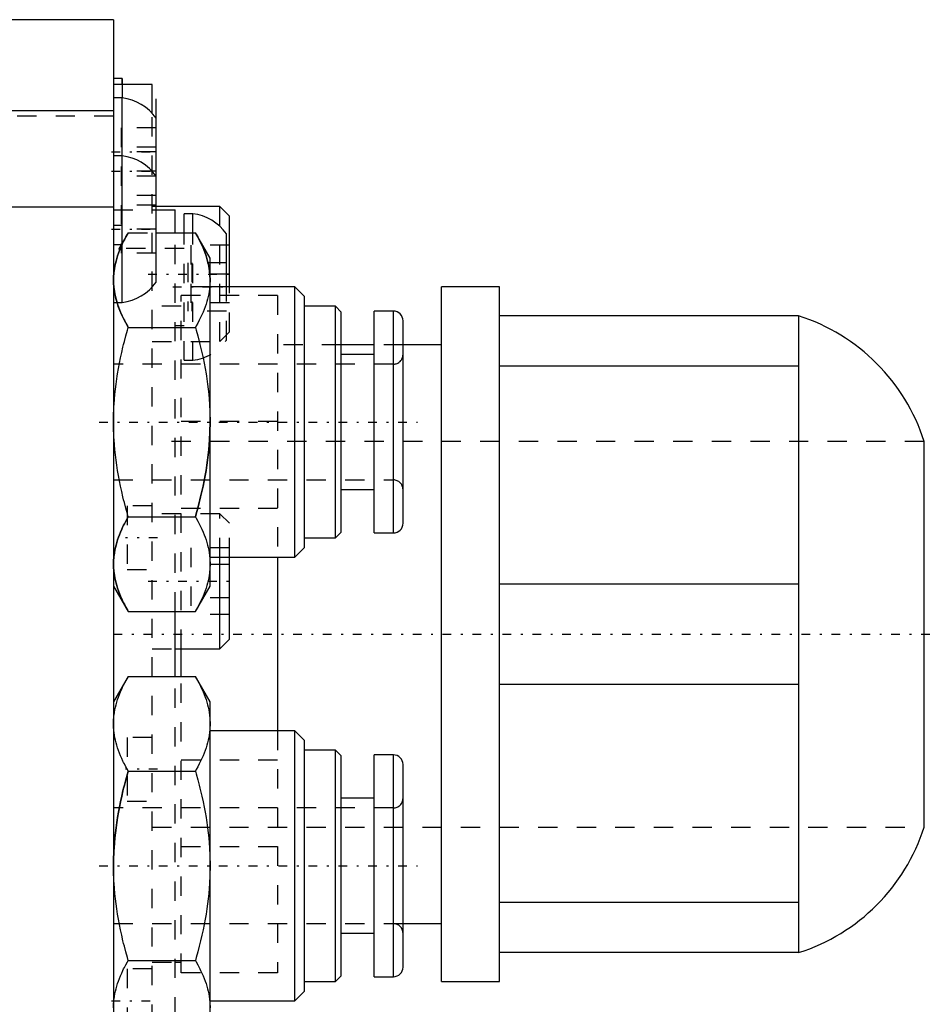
# Model space of a CAD drawing. Extents: x -526 to 218, y -128 to 128.
# Tile 20 of 21: x 103 to 150, y 18 to 69. Entities that reach past the tile are written whole.
import ezdxf

# ---------------------------------------------------------------- set-up
doc = ezdxf.new("R2010")
doc.units = 0
doc.linetypes.add('CENTER', pattern=[1.5, 0.45, -0.5, 0.05, -0.5])
doc.linetypes.add('DASHED', pattern=[2, 1, -1])
for name, color, linetype in [('AM_0', 7, 'CONTINUOUS'), ('AM_3', 7, 'DASHED'), ('AM_7', 7, 'CENTER')]:
    doc.layers.add(name, color=color, linetype=linetype)

msp = doc.modelspace()

# ---------------------------------------------------------------- linework, layer by layer
at = {"layer": 'AM_0', "color": 7, "linetype": 'CONTINUOUS'}
for p, q in [((108.2, 68.853), (96.997, 68.853)), ((108.2, 68.855), (97, 68.855)), ((108.2, 68.855), (108.2, -68.855)), ((108.65, 65.8), (108.2, 65.8)), ((110.2, 65.5), (108.2, 65.5)), ((108.65, 65.501), (108.65, 65.8)), ((110.2, 64), (110.2, 65.5)), ((108.65, 64.8), (108.2, 64.8)), ((108.65, 54.2), (108.65, 64.8)), ((110.4, 55.25), (110.4, 64.75)), ((108.2, 64.139), (77.4, 64.139)), ((108.65, 61.8), (108.2, 61.8)), ((108.2, 59.141), (77.4, 59.141)), ((113.7, 59.172), (110.4, 59.172)), ((110.4, 59), (111.4, 59)), ((111.4, 57.815), (111.4, 59)), ((112.3, 58.8), (111.85, 58.8)), ((111.85, 57.818), (111.85, 58.8)), ((112.3, 57.818), (112.3, 58.8)), ((114.2, 58.672), (113.7, 59.172)), ((113.7, 58.153), (113.7, 59.172)), ((114.2, 54.999), (114.2, 58.672)), ((110.4, 57.815), (112.441, 57.815)), ((113.2, 56.5), (112.441, 57.815)), ((114.05, 55), (114.05, 57.75)), ((113.2, 39.5), (113.2, 56.5)), ((117.6, 55), (113.2, 55)), ((118.1, 54.5), (117.6, 55)), ((117.6, 41), (117.6, 55)), ((128.2, 55), (125.2, 55)), ((125.2, 19), (125.2, 55)), ((128.2, 19), (128.2, 55)), ((108.2, 54.2), (108.65, 54.2)), ((118.1, 41.5), (118.1, 54.5)), ((119.7, 54), (118.1, 54)), ((120, 53.7), (119.7, 54)), ((119.7, 42), (119.7, 54)), ((120, 42.3), (120, 53.7)), ((122.7, 53.75), (121.7, 53.75)), ((121.7, 42.25), (121.7, 53.75)), ((122.7, 42.25), (122.7, 53.75)), ((123.2, 42.75), (123.2, 53.25)), ((143.7, 53.5), (128.2, 53.5)), ((143.7, 53.5), (143.7, 20.5)), ((108.959, 52.907), (112.441, 52.907)), ((111.4, 53), (111.85, 53)), ((121.7, 52), (120, 52)), ((125.2, 52), (123.2, 52)), ((121.7, 51.5), (120, 51.5)), ((143.7, 50.902), (128.2, 50.902)), ((150.2, 27), (150.2, 47)), ((120, 44.5), (121.7, 44.5)), ((108.959, 43.093), (112.441, 43.093)), ((118.1, 42), (119.7, 42)), ((119.7, 42), (120, 42.3)), ((121.7, 42.25), (122.7, 42.25)), ((117.6, 41), (118.1, 41.5)), ((113.2, 41), (117.6, 41)), ((113.7, 36.25), (113.7, 41.002)), ((114.2, 36.75), (114.2, 41)), ((116.7, 41), (116.7, 32)), ((108.2, 39.5), (108.959, 38.185)), ((112.441, 38.185), (113.2, 39.5)), ((143.7, 39.598), (128.2, 39.598)), ((108.959, 38.185), (112.441, 38.185)), ((111.4, 34.815), (111.4, 38.185)), ((113.7, 36.25), (114.2, 36.75)), ((111.4, 36.25), (113.7, 36.25)), ((111.7, 34.814), (111.7, 36.25)), ((108.959, 34.815), (108.2, 33.5)), ((108.959, 34.815), (112.441, 34.815)), ((113.2, 33.5), (112.441, 34.815)), ((143.7, 34.402), (128.2, 34.402)), ((113.2, 16.5), (113.2, 33.5)), ((117.6, 32), (113.2, 32)), ((118.1, 31.5), (117.6, 32)), ((117.6, 18), (117.6, 32)), ((118.1, 18.5), (118.1, 31.5)), ((119.7, 31), (118.1, 31)), ((120, 30.7), (119.7, 31)), ((119.7, 19), (119.7, 31)), ((120, 19.3), (120, 30.7)), ((122.7, 30.75), (121.7, 30.75)), ((121.7, 19.25), (121.7, 30.75)), ((122.7, 19.25), (122.7, 30.75)), ((123.2, 19.75), (123.2, 30.25)), ((108.959, 29.907), (112.441, 29.907)), ((121.7, 28.5), (120, 28.5)), ((143.7, 23.098), (128.2, 23.098)), ((123.2, 22), (125.2, 22)), ((120, 21.5), (121.7, 21.5)), ((143.7, 20.5), (128.2, 20.5)), ((108.959, 20.093), (112.441, 20.093)), ((111.4, 20), (111.7, 20)), ((118.1, 19), (119.7, 19)), ((119.7, 19), (120, 19.3)), ((121.7, 19.25), (122.7, 19.25)), ((125.2, 19), (128.2, 19)), ((117.6, 18), (118.1, 18.5)), ((113.2, 18), (117.6, 18))]:
    msp.add_line(p, q, dxfattribs=at)
for points in [[(112.441, 57.815, 0), (112.484, 57.74, 0), (112.565, 57.592, 0), (112.641, 57.446, 0), (112.677, 57.374, 0), (112.712, 57.303, 0), (112.778, 57.161, 0), (112.839, 57.022, 0), (112.894, 56.884, 0), (112.945, 56.748, 0), (112.991, 56.613, 0), (113.013, 56.546, 0), (113.033, 56.479, 0), (113.07, 56.347, 0), (113.102, 56.214, 0), (113.13, 56.083, 0), (113.153, 55.952, 0), (113.171, 55.821, 0), (113.179, 55.755, 0), (113.185, 55.69, 0), (113.195, 55.559, 0), (113.199, 55.427, 0), (113.2, 55.361, 0)], [(113.2, 55.361, 0), (113.199, 55.295, 0), (113.195, 55.164, 0), (113.185, 55.033, 0), (113.179, 54.967, 0), (113.171, 54.902, 0), (113.153, 54.771, 0), (113.13, 54.64, 0), (113.102, 54.508, 0), (113.07, 54.376, 0), (113.033, 54.243, 0), (113.013, 54.176, 0), (112.991, 54.109, 0), (112.945, 53.974, 0), (112.894, 53.838, 0), (112.839, 53.7, 0), (112.778, 53.561, 0), (112.712, 53.42, 0), (112.677, 53.348, 0), (112.641, 53.276, 0), (112.565, 53.131, 0), (112.484, 52.983, 0), (112.441, 52.907, 0)], [(108.959, 52.907, 0), (108.832, 53.135, 0), (108.616, 53.574, 0), (108.447, 53.995, 0), (108.38, 54.201, 0)], [(108.2, 48, 0), (108.201, 48.132, 0), (108.205, 48.395, 0), (108.215, 48.657, 0), (108.221, 48.788, 0), (108.229, 48.919, 0), (108.247, 49.181, 0), (108.27, 49.443, 0), (108.298, 49.706, 0), (108.33, 49.971, 0), (108.367, 50.236, 0), (108.387, 50.37, 0), (108.409, 50.504, 0), (108.455, 50.774, 0), (108.506, 51.046, 0), (108.561, 51.322, 0), (108.622, 51.601, 0), (108.688, 51.883, 0), (108.723, 52.026, 0), (108.759, 52.17, 0), (108.835, 52.461, 0), (108.916, 52.757, 0), (108.959, 52.907, 0)], [(112.441, 52.907, 0), (112.484, 52.757, 0), (112.565, 52.461, 0), (112.641, 52.17, 0), (112.677, 52.026, 0), (112.712, 51.883, 0), (112.778, 51.601, 0), (112.839, 51.322, 0), (112.894, 51.046, 0), (112.945, 50.774, 0), (112.991, 50.504, 0), (113.013, 50.37, 0), (113.033, 50.236, 0), (113.07, 49.971, 0), (113.102, 49.706, 0), (113.13, 49.443, 0), (113.153, 49.181, 0), (113.171, 48.919, 0), (113.179, 48.788, 0), (113.185, 48.657, 0), (113.195, 48.395, 0), (113.199, 48.132, 0), (113.2, 48, 0)], [(108.959, 43.093, 0), (108.916, 43.243, 0), (108.835, 43.539, 0), (108.759, 43.83, 0), (108.723, 43.974, 0), (108.688, 44.117, 0), (108.622, 44.399, 0), (108.561, 44.678, 0), (108.506, 44.954, 0), (108.455, 45.226, 0), (108.409, 45.496, 0), (108.387, 45.63, 0), (108.367, 45.764, 0), (108.33, 46.029, 0), (108.298, 46.294, 0), (108.27, 46.557, 0), (108.247, 46.819, 0), (108.229, 47.081, 0), (108.221, 47.212, 0), (108.215, 47.343, 0), (108.205, 47.605, 0), (108.201, 47.868, 0), (108.2, 48, 0)], [(113.2, 48, 0), (113.199, 47.868, 0), (113.195, 47.605, 0), (113.185, 47.343, 0), (113.179, 47.212, 0), (113.171, 47.081, 0), (113.153, 46.819, 0), (113.13, 46.557, 0), (113.102, 46.294, 0), (113.07, 46.029, 0), (113.033, 45.764, 0), (113.013, 45.63, 0), (112.991, 45.496, 0), (112.945, 45.226, 0), (112.894, 44.954, 0), (112.839, 44.678, 0), (112.778, 44.399, 0), (112.712, 44.117, 0), (112.677, 43.974, 0), (112.641, 43.83, 0), (112.565, 43.539, 0), (112.484, 43.243, 0), (112.441, 43.093, 0)], [(108.2, 40.639, 0), (108.201, 40.705, 0), (108.205, 40.836, 0), (108.215, 40.967, 0), (108.221, 41.033, 0), (108.229, 41.098, 0), (108.247, 41.229, 0), (108.27, 41.36, 0), (108.298, 41.492, 0), (108.33, 41.624, 0), (108.367, 41.757, 0), (108.387, 41.824, 0), (108.409, 41.891, 0), (108.455, 42.026, 0), (108.506, 42.162, 0), (108.561, 42.3, 0), (108.622, 42.439, 0), (108.688, 42.58, 0), (108.723, 42.652, 0), (108.759, 42.724, 0), (108.835, 42.869, 0), (108.916, 43.017, 0), (108.959, 43.093, 0)], [(112.441, 43.093, 0), (112.484, 43.017, 0), (112.565, 42.869, 0), (112.641, 42.724, 0), (112.677, 42.652, 0), (112.712, 42.58, 0), (112.778, 42.439, 0), (112.839, 42.3, 0), (112.894, 42.162, 0), (112.945, 42.026, 0), (112.991, 41.891, 0), (113.013, 41.824, 0), (113.033, 41.757, 0), (113.07, 41.624, 0), (113.102, 41.492, 0), (113.13, 41.36, 0), (113.153, 41.229, 0), (113.171, 41.098, 0), (113.179, 41.033, 0), (113.185, 40.967, 0), (113.195, 40.836, 0), (113.199, 40.705, 0), (113.2, 40.639, 0)], [(108.959, 38.185, 0), (108.916, 38.26, 0), (108.835, 38.408, 0), (108.759, 38.554, 0), (108.723, 38.626, 0), (108.688, 38.697, 0), (108.622, 38.839, 0), (108.561, 38.978, 0), (108.506, 39.116, 0), (108.455, 39.252, 0), (108.409, 39.387, 0), (108.387, 39.454, 0), (108.367, 39.521, 0), (108.33, 39.653, 0), (108.298, 39.786, 0), (108.27, 39.917, 0), (108.247, 40.048, 0), (108.229, 40.179, 0), (108.221, 40.245, 0), (108.215, 40.31, 0), (108.205, 40.441, 0), (108.201, 40.573, 0), (108.2, 40.639, 0)], [(113.2, 40.639, 0), (113.199, 40.573, 0), (113.195, 40.441, 0), (113.185, 40.31, 0), (113.179, 40.245, 0), (113.171, 40.179, 0), (113.153, 40.048, 0), (113.13, 39.917, 0), (113.102, 39.786, 0), (113.07, 39.653, 0), (113.033, 39.521, 0), (113.013, 39.454, 0), (112.991, 39.387, 0), (112.945, 39.252, 0), (112.894, 39.116, 0), (112.839, 38.978, 0), (112.778, 38.839, 0), (112.712, 38.697, 0), (112.677, 38.626, 0), (112.641, 38.554, 0), (112.565, 38.408, 0), (112.484, 38.26, 0), (112.441, 38.185, 0)], [(108.2, 32.361, 0), (108.201, 32.427, 0), (108.205, 32.559, 0), (108.215, 32.69, 0), (108.221, 32.755, 0), (108.229, 32.821, 0), (108.247, 32.952, 0), (108.27, 33.083, 0), (108.298, 33.214, 0), (108.33, 33.347, 0), (108.367, 33.479, 0), (108.387, 33.546, 0), (108.409, 33.613, 0), (108.455, 33.748, 0), (108.506, 33.884, 0), (108.561, 34.022, 0), (108.622, 34.161, 0), (108.688, 34.303, 0), (108.723, 34.374, 0), (108.759, 34.446, 0), (108.835, 34.592, 0), (108.916, 34.74, 0), (108.959, 34.815, 0)], [(112.441, 34.815, 0), (112.484, 34.74, 0), (112.565, 34.592, 0), (112.641, 34.446, 0), (112.677, 34.374, 0), (112.712, 34.303, 0), (112.778, 34.161, 0), (112.839, 34.022, 0), (112.894, 33.884, 0), (112.945, 33.748, 0), (112.991, 33.613, 0), (113.013, 33.546, 0), (113.033, 33.479, 0), (113.07, 33.347, 0), (113.102, 33.214, 0), (113.13, 33.083, 0), (113.153, 32.952, 0), (113.171, 32.821, 0), (113.179, 32.755, 0), (113.185, 32.69, 0), (113.195, 32.559, 0), (113.199, 32.427, 0), (113.2, 32.361, 0)], [(108.959, 29.907, 0), (108.916, 29.983, 0), (108.835, 30.131, 0), (108.759, 30.276, 0), (108.723, 30.348, 0), (108.688, 30.42, 0), (108.622, 30.561, 0), (108.561, 30.7, 0), (108.506, 30.838, 0), (108.455, 30.974, 0), (108.409, 31.109, 0), (108.387, 31.176, 0), (108.367, 31.243, 0), (108.33, 31.376, 0), (108.298, 31.508, 0), (108.27, 31.64, 0), (108.247, 31.771, 0), (108.229, 31.902, 0), (108.221, 31.967, 0), (108.215, 32.033, 0), (108.205, 32.164, 0), (108.201, 32.295, 0), (108.2, 32.361, 0)], [(113.2, 32.361, 0), (113.199, 32.295, 0), (113.195, 32.164, 0), (113.185, 32.033, 0), (113.179, 31.967, 0), (113.171, 31.902, 0), (113.153, 31.771, 0), (113.13, 31.64, 0), (113.102, 31.508, 0), (113.07, 31.376, 0), (113.033, 31.243, 0), (113.013, 31.176, 0), (112.991, 31.109, 0), (112.945, 30.974, 0), (112.894, 30.838, 0), (112.839, 30.7, 0), (112.778, 30.561, 0), (112.712, 30.42, 0), (112.677, 30.348, 0), (112.641, 30.276, 0), (112.565, 30.131, 0), (112.484, 29.983, 0), (112.441, 29.907, 0)], [(108.2, 25, 0), (108.201, 25.132, 0), (108.205, 25.395, 0), (108.215, 25.657, 0), (108.221, 25.788, 0), (108.229, 25.919, 0), (108.247, 26.181, 0), (108.27, 26.443, 0), (108.298, 26.706, 0), (108.33, 26.971, 0), (108.367, 27.236, 0), (108.387, 27.37, 0), (108.409, 27.504, 0), (108.455, 27.774, 0), (108.506, 28.046, 0), (108.561, 28.322, 0), (108.622, 28.601, 0), (108.688, 28.883, 0), (108.723, 29.026, 0), (108.759, 29.17, 0), (108.835, 29.461, 0), (108.916, 29.757, 0), (108.959, 29.907, 0)], [(112.441, 29.907, 0), (112.484, 29.757, 0), (112.565, 29.461, 0), (112.641, 29.17, 0), (112.677, 29.026, 0), (112.712, 28.883, 0), (112.778, 28.601, 0), (112.839, 28.322, 0), (112.894, 28.046, 0), (112.945, 27.774, 0), (112.991, 27.504, 0), (113.013, 27.37, 0), (113.033, 27.236, 0), (113.07, 26.971, 0), (113.102, 26.706, 0), (113.13, 26.443, 0), (113.153, 26.181, 0), (113.171, 25.919, 0), (113.179, 25.788, 0), (113.185, 25.657, 0), (113.195, 25.395, 0), (113.199, 25.132, 0), (113.2, 25, 0)], [(108.959, 20.093, 0), (108.916, 20.243, 0), (108.835, 20.539, 0), (108.759, 20.83, 0), (108.723, 20.974, 0), (108.688, 21.117, 0), (108.622, 21.399, 0), (108.561, 21.678, 0), (108.506, 21.954, 0), (108.455, 22.226, 0), (108.409, 22.496, 0), (108.387, 22.63, 0), (108.367, 22.764, 0), (108.33, 23.029, 0), (108.298, 23.294, 0), (108.27, 23.557, 0), (108.247, 23.819, 0), (108.229, 24.081, 0), (108.221, 24.212, 0), (108.215, 24.343, 0), (108.205, 24.605, 0), (108.201, 24.868, 0), (108.2, 25, 0)], [(113.2, 25, 0), (113.199, 24.868, 0), (113.195, 24.605, 0), (113.185, 24.343, 0), (113.179, 24.212, 0), (113.171, 24.081, 0), (113.153, 23.819, 0), (113.13, 23.557, 0), (113.102, 23.294, 0), (113.07, 23.029, 0), (113.033, 22.764, 0), (113.013, 22.63, 0), (112.991, 22.496, 0), (112.945, 22.226, 0), (112.894, 21.954, 0), (112.839, 21.678, 0), (112.778, 21.399, 0), (112.712, 21.117, 0), (112.677, 20.974, 0), (112.641, 20.83, 0), (112.565, 20.539, 0), (112.484, 20.243, 0), (112.441, 20.093, 0)], [(108.2, 17.639, 0), (108.201, 17.705, 0), (108.205, 17.836, 0), (108.215, 17.967, 0), (108.221, 18.033, 0), (108.229, 18.098, 0), (108.247, 18.229, 0), (108.27, 18.36, 0), (108.298, 18.492, 0), (108.33, 18.624, 0), (108.367, 18.757, 0), (108.387, 18.824, 0), (108.409, 18.891, 0), (108.455, 19.026, 0), (108.506, 19.162, 0), (108.561, 19.3, 0), (108.622, 19.439, 0), (108.688, 19.58, 0), (108.723, 19.652, 0), (108.759, 19.724, 0), (108.835, 19.869, 0), (108.916, 20.017, 0), (108.959, 20.093, 0)], [(112.441, 20.093, 0), (112.484, 20.017, 0), (112.565, 19.869, 0), (112.641, 19.724, 0), (112.677, 19.652, 0), (112.712, 19.58, 0), (112.778, 19.439, 0), (112.839, 19.3, 0), (112.894, 19.162, 0), (112.945, 19.026, 0), (112.991, 18.891, 0), (113.013, 18.824, 0), (113.033, 18.757, 0), (113.07, 18.624, 0), (113.102, 18.492, 0), (113.13, 18.36, 0), (113.153, 18.229, 0), (113.171, 18.098, 0), (113.179, 18.033, 0), (113.185, 17.967, 0), (113.195, 17.836, 0), (113.199, 17.705, 0), (113.2, 17.639, 0)]]:
    msp.add_polyline3d(points, dxfattribs=at)
for centre, radius, start, end in [((108.351, 62.318), 2.5, 34.9465, 83.126), ((108.351, 59.318), 2.5, 34.9465, 83.126), ((112.001, 56.318), 2.5, 34.9465, 83.126), ((108.351, 56.682), 2.5, 276.874, 325.0535), ((122.7, 53.25), 0.5, 0, 90), ((140.67, 43.97), 10, 17.6374, 72.3626), ((122.7, 42.75), 0.5, 270, 0), ((122.7, 30.25), 0.5, 0, 90), ((140.67, 30.03), 10, 287.6374, 342.3626), ((122.7, 19.75), 0.5, 270, 0)]:
    msp.add_arc(centre, radius, start, end, dxfattribs=at)
at = {"layer": 'AM_3', "color": 6, "linetype": 'DASHED'}
for p, q in [((108.65, 65.8), (108.65, 64.8)), ((108.2, 63.855), (97, 63.855)), ((110.2, -23.192), (110.2, 64)), ((110.4, 63.25), (108.6, 63.25)), ((108.6, 63.25), (108.6, 59.75)), ((110.4, 62.25), (108.6, 62.25)), ((110.4, 62), (108.6, 62)), ((110.4, 61), (108.6, 61)), ((110.4, 60.75), (108.6, 60.75)), ((110.4, 59.75), (108.6, 59.75)), ((108.6, 59.25), (108.6, 56.75)), ((110.4, 59.25), (108.6, 59.25)), ((108.2, 59), (110.4, 59)), ((110.4, 59.172), (110.2, 59.172)), ((108.2, 58.2), (108.65, 58.2)), ((108.959, 57.815), (108.2, 56.5)), ((110.4, 58), (108.6, 58)), ((108.959, 57.815), (110.4, 57.815)), ((111.4, 38.185), (111.4, 57.815)), ((111.85, 51.2), (111.85, 57.818)), ((112.3, 51.2), (112.3, 57.818)), ((113.7, 52.172), (113.7, 58.153)), ((108.2, 57.2), (108.65, 57.2)), ((112.2, 57.172), (112.2, 54.172)), ((114.2, 57.172), (112.2, 57.172)), ((111.85, 57), (108.2, 57)), ((110.4, 56.75), (108.6, 56.75)), ((114.05, 56.25), (112.05, 56.25)), ((112.05, 56.25), (112.05, 53.75)), ((112.25, 56.25), (112.25, 53.75)), ((114.2, 55.672), (112.2, 55.672)), ((113.2, 55), (112.05, 55)), ((114.05, 52.25), (114.05, 55)), ((114.2, 52.672), (114.2, 54.999)), ((116.7, 54.553), (111.7, 54.553)), ((111.7, 36.25), (111.7, 54.553)), ((114.2, 54.172), (112.2, 54.172)), ((116.7, 54.553), (116.7, 41)), ((111.7, 54), (110.2, 54)), ((114.05, 53.75), (112.05, 53.75)), ((113.7, 52.172), (114.2, 52.672)), ((110.2, 52.172), (113.7, 52.172)), ((120, 52), (116.7, 52)), ((123.2, 52), (121.7, 52)), ((111.85, 51.2), (112.3, 51.2)), ((122.7, 51), (108.2, 51)), ((116.7, 48.026), (111.7, 48.026)), ((150.2, 47), (110.2, 47)), ((108.2, 45), (122.7, 45)), ((110.2, 43.65), (108.9, 43.65)), ((108.9, 43.65), (108.9, 40.35)), ((116.7, 43.526), (111.7, 43.526)), ((113.7, 43.25), (110.2, 43.25)), ((114.2, 42.75), (113.7, 43.25)), ((113.7, 41.002), (113.7, 43.25)), ((114.2, 41), (114.2, 42.75)), ((112.2, 41.482), (112.2, 38.018)), ((114.2, 41.482), (112.2, 41.482)), ((108.9, 40.35), (110.2, 40.35)), ((114.2, 40.616), (112.2, 40.616)), ((114.2, 38.884), (112.2, 38.884)), ((114.2, 38.018), (112.2, 38.018)), ((110.2, 36.25), (111.4, 36.25)), ((111.4, 15.185), (111.4, 34.815)), ((111.7, 19.447), (111.7, 34.814)), ((110.2, 31.65), (108.9, 31.65)), ((108.9, 31.65), (108.9, 28.35)), ((116.7, 32), (116.7, 19.447)), ((116.7, 30.474), (111.7, 30.474)), ((108.9, 28.35), (110.2, 28.35)), ((122.7, 28), (108.2, 28)), ((110.2, 27), (150.2, 27)), ((116.7, 25.974), (111.7, 25.974)), ((108.2, 22), (123.2, 22)), ((110.2, 20), (111.4, 20)), ((110.2, 19.65), (108.9, 19.65)), ((108.9, 19.65), (108.9, 16.35)), ((116.7, 19.447), (111.7, 19.447))]:
    msp.add_line(p, q, dxfattribs=at)
for points in [[(108.959, 57.815, 0), (108.916, 57.74, 0), (108.835, 57.592, 0), (108.759, 57.446, 0), (108.723, 57.374, 0), (108.688, 57.303, 0), (108.622, 57.161, 0), (108.561, 57.022, 0), (108.506, 56.884, 0), (108.455, 56.748, 0), (108.409, 56.613, 0), (108.387, 56.546, 0), (108.367, 56.479, 0), (108.33, 56.347, 0), (108.298, 56.214, 0), (108.27, 56.083, 0), (108.247, 55.952, 0), (108.229, 55.821, 0), (108.221, 55.755, 0), (108.215, 55.69, 0), (108.205, 55.559, 0), (108.201, 55.427, 0), (108.2, 55.361, 0)], [(108.2, 55.361, 0), (108.201, 55.427, 0), (108.205, 55.559, 0), (108.215, 55.69, 0), (108.221, 55.755, 0), (108.229, 55.821, 0), (108.247, 55.952, 0), (108.27, 56.083, 0), (108.298, 56.214, 0), (108.33, 56.347, 0), (108.367, 56.479, 0), (108.387, 56.546, 0), (108.409, 56.613, 0), (108.455, 56.748, 0), (108.506, 56.884, 0), (108.561, 57.022, 0), (108.622, 57.161, 0), (108.688, 57.303, 0), (108.723, 57.374, 0), (108.759, 57.446, 0), (108.835, 57.592, 0), (108.916, 57.74, 0), (108.959, 57.815, 0)], [(113.2, 55.361, 0), (113.199, 55.427, 0), (113.195, 55.559, 0), (113.185, 55.69, 0), (113.179, 55.755, 0), (113.171, 55.821, 0), (113.153, 55.952, 0), (113.13, 56.083, 0), (113.102, 56.214, 0), (113.07, 56.347, 0), (113.033, 56.479, 0), (113.013, 56.546, 0), (112.991, 56.613, 0), (112.945, 56.748, 0), (112.894, 56.884, 0), (112.839, 57.022, 0), (112.778, 57.161, 0), (112.712, 57.303, 0), (112.677, 57.374, 0), (112.641, 57.446, 0), (112.565, 57.592, 0), (112.484, 57.74, 0), (112.441, 57.815, 0)], [(108.2, 55.361, 0), (108.201, 55.295, 0), (108.205, 55.164, 0), (108.215, 55.033, 0), (108.221, 54.967, 0), (108.229, 54.902, 0), (108.247, 54.771, 0), (108.27, 54.64, 0), (108.298, 54.508, 0), (108.33, 54.376, 0), (108.367, 54.243, 0), (108.387, 54.176, 0), (108.409, 54.109, 0), (108.455, 53.974, 0), (108.506, 53.838, 0), (108.561, 53.7, 0), (108.622, 53.561, 0), (108.688, 53.42, 0), (108.723, 53.348, 0), (108.759, 53.276, 0), (108.835, 53.131, 0), (108.916, 52.983, 0), (108.959, 52.907, 0)], [(108.38, 54.201, 0), (108.325, 54.396, 0), (108.245, 54.783, 0), (108.205, 55.168, 0), (108.2, 55.361, 0)], [(112.441, 43.093, 0), (112.484, 43.243, 0), (112.565, 43.539, 0), (112.641, 43.83, 0), (112.677, 43.974, 0), (112.712, 44.117, 0), (112.778, 44.399, 0), (112.839, 44.678, 0), (112.894, 44.954, 0), (112.945, 45.226, 0), (112.991, 45.496, 0), (113.013, 45.63, 0), (113.033, 45.764, 0), (113.07, 46.029, 0), (113.102, 46.294, 0), (113.13, 46.557, 0), (113.153, 46.819, 0), (113.171, 47.081, 0), (113.179, 47.212, 0), (113.185, 47.343, 0), (113.195, 47.605, 0), (113.199, 47.868, 0), (113.2, 48, 0)], [(108.959, 43.093, 0), (108.916, 43.017, 0), (108.835, 42.869, 0), (108.759, 42.724, 0), (108.723, 42.652, 0), (108.688, 42.58, 0), (108.622, 42.439, 0), (108.561, 42.3, 0), (108.506, 42.162, 0), (108.455, 42.026, 0), (108.409, 41.891, 0), (108.387, 41.824, 0), (108.367, 41.757, 0), (108.33, 41.624, 0), (108.298, 41.492, 0), (108.27, 41.36, 0), (108.247, 41.229, 0), (108.229, 41.098, 0), (108.221, 41.033, 0), (108.215, 40.967, 0), (108.205, 40.836, 0), (108.201, 40.705, 0), (108.2, 40.639, 0)], [(108.2, 40.639, 0), (108.201, 40.573, 0), (108.205, 40.441, 0), (108.215, 40.31, 0), (108.221, 40.245, 0), (108.229, 40.179, 0), (108.247, 40.048, 0), (108.27, 39.917, 0), (108.298, 39.786, 0), (108.33, 39.653, 0), (108.367, 39.521, 0), (108.387, 39.454, 0), (108.409, 39.387, 0), (108.455, 39.252, 0), (108.506, 39.116, 0), (108.561, 38.978, 0), (108.622, 38.839, 0), (108.688, 38.697, 0), (108.723, 38.626, 0), (108.759, 38.554, 0), (108.835, 38.408, 0), (108.916, 38.26, 0), (108.959, 38.185, 0)], [(108.959, 29.907, 0), (108.916, 29.757, 0), (108.835, 29.461, 0), (108.759, 29.17, 0), (108.723, 29.026, 0), (108.688, 28.883, 0), (108.622, 28.601, 0), (108.561, 28.322, 0), (108.506, 28.046, 0), (108.455, 27.774, 0), (108.409, 27.504, 0), (108.387, 27.37, 0), (108.367, 27.236, 0), (108.33, 26.971, 0), (108.298, 26.706, 0), (108.27, 26.443, 0), (108.247, 26.181, 0), (108.229, 25.919, 0), (108.221, 25.788, 0), (108.215, 25.657, 0), (108.205, 25.395, 0), (108.201, 25.132, 0), (108.2, 25, 0)]]:
    msp.add_polyline3d(points, dxfattribs=at)
for centre, radius, start, end in [((112.001, 53.682), 2.5, 276.874, 325.0535), ((122.7, 51.5), 0.5, 270, 0), ((122.7, 44.5), 0.5, 0, 90), ((122.7, 28.5), 0.5, 270, 0), ((122.7, 21.5), 0.5, 0, 90)]:
    msp.add_arc(centre, radius, start, end, dxfattribs=at)
at = {"layer": 'AM_7', "color": 4, "linetype": 'CENTER'}
for p, q in [((108.09, 62), (110.51, 62)), ((108.09, 61), (110.51, 61)), ((108.09, 58), (110.51, 58)), ((110, 55.672), (114.4, 55.672)), ((111.267, 55), (114.183, 55)), ((107.45, 48), (123.95, 48)), ((110.475, 42), (108.825, 42)), ((110, 39.75), (114.4, 39.75)), ((108.2, 37), (152.2, 37)), ((110.475, 30), (108.825, 30)), ((107.45, 25), (123.95, 25)), ((108.1, 18), (110.475, 18))]:
    msp.add_line(p, q, dxfattribs=at)

doc.saveas('drawing.dxf')
